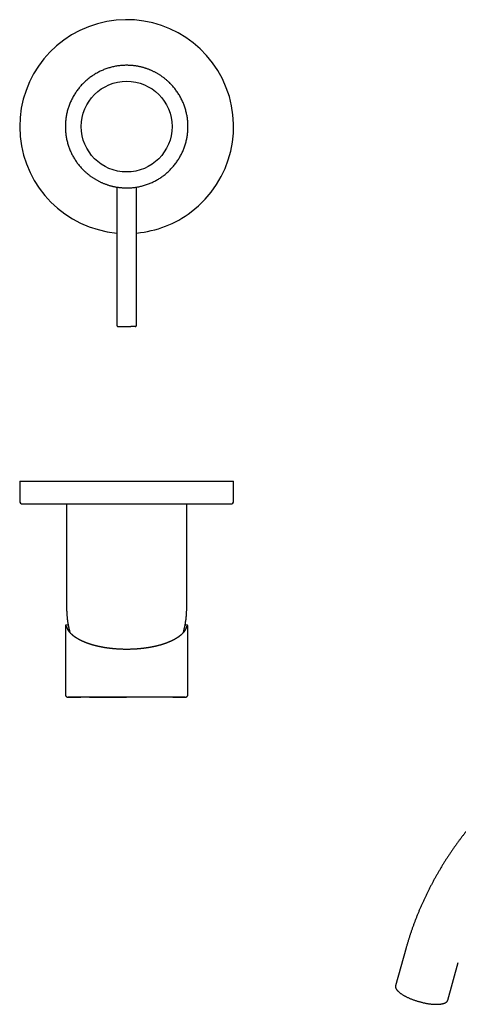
# Model space of a CAD drawing. Header units: millimetres. Extents: x 8 to 853, y 12 to 447.
# Tile 16 of 20: x 445 to 599, y 101 to 447. Entities that reach past the tile are written whole.
import ezdxf

# ---------------------------------------------------------------- set-up
doc = ezdxf.new("R2010")
doc.units = ezdxf.units.MM

msp = doc.modelspace()

# ---------------------------------------------------------------- linework, layer by layer
at = {"color": 7, "linetype": 'Continuous', "lineweight": 30}
for p, q in [((478.99, 388.08), (478.99, 339.69)), ((485.99, 339.69), (485.99, 388.08)), ((444.99, 284.93), (444.99, 277.93)), ((444.99, 284.93), (519.99, 284.93)), ((519.99, 277.93), (519.99, 284.93)), ((445.99, 276.93), (518.99, 276.93)), ((461.44, 276.93), (461.44, 240.43)), ((503.54, 240.43), (503.54, 276.93)), ((460.99, 233.99), (460.99, 233.98)), ((460.99, 233.98), (460.99, 210.13)), ((461.3, 234.43), (461.3, 234.43)), ((461.38, 234.43), (461.3, 234.43)), ((462, 234.43), (461.38, 234.43)), ((461.49, 234.01), (461.49, 234)), ((503.6, 234.43), (502.97, 234.43)), ((503.48, 234), (503.49, 234.01)), ((503.67, 234.43), (503.6, 234.43)), ((503.68, 234.43), (503.67, 234.43)), ((503.99, 210.13), (503.99, 233.98)), ((503.99, 210.13), (503.99, 210.13)), ((580.47, 121.2), (576.77, 107.94)), ((595.07, 102.83), (598.77, 116.09))]:
    msp.add_line(p, q, dxfattribs=at)
at = {"color": 7, "linetype": 'Continuous', "lineweight": 30, "flags": 128}
msp.add_lwpolyline([(576.77, 107.94), (576.75, 107.87), (576.74, 107.79), (576.73, 107.7), (576.73, 107.62), (576.73, 107.53), (576.75, 107.44), (576.76, 107.35), (576.79, 107.26), (576.82, 107.17), (576.85, 107.08), (576.9, 106.98), (576.95, 106.89), (577, 106.79), (577.06, 106.69), (577.13, 106.6), (577.2, 106.5), (577.28, 106.4), (577.37, 106.3), (577.46, 106.19), (577.55, 106.09), (577.66, 105.99), (577.77, 105.89), (577.88, 105.78), (578, 105.68), (578.12, 105.58), (578.25, 105.47), (578.39, 105.37), (578.53, 105.26), (578.67, 105.16), (578.82, 105.06), (578.98, 104.95), (579.14, 104.85), (579.3, 104.75), (579.47, 104.65), (579.65, 104.54), (579.83, 104.44), (580.01, 104.34), (580.19, 104.24), (580.38, 104.14), (580.58, 104.05), (580.78, 103.95), (580.98, 103.85), (581.18, 103.76), (581.39, 103.66), (581.6, 103.57), (581.81, 103.48), (582.03, 103.39), (582.25, 103.3), (582.47, 103.21), (582.7, 103.12), (582.92, 103.04), (583.15, 102.96), (583.38, 102.88), (583.61, 102.8), (583.85, 102.72), (584.08, 102.64), (584.32, 102.57), (584.56, 102.5), (584.79, 102.43), (585.03, 102.36), (585.27, 102.29), (585.51, 102.23), (585.75, 102.17), (585.99, 102.11), (586.23, 102.05), (586.48, 101.99), (586.71, 101.94), (586.95, 101.89), (587.19, 101.84), (587.43, 101.8), (587.67, 101.75), (587.9, 101.71), (588.14, 101.67), (588.37, 101.64), (588.6, 101.61), (588.83, 101.58), (589.06, 101.55), (589.28, 101.52), (589.51, 101.5), (589.73, 101.48), (589.94, 101.46), (590.16, 101.45), (590.37, 101.44), (590.58, 101.43), (590.78, 101.42), (590.99, 101.42), (591.19, 101.42), (591.38, 101.42), (591.57, 101.42), (591.76, 101.43), (591.94, 101.44), (592.12, 101.45), (592.3, 101.47), (592.47, 101.49), (592.64, 101.51), (592.8, 101.53), (592.96, 101.56), (593.11, 101.58), (593.26, 101.62), (593.4, 101.65), (593.54, 101.69), (593.67, 101.72), (593.79, 101.77), (593.92, 101.81), (594.03, 101.86), (594.14, 101.91), (594.25, 101.96), (594.34, 102.01), (594.44, 102.07), (594.53, 102.12), (594.61, 102.18), (594.68, 102.25), (594.75, 102.31), (594.82, 102.38), (594.87, 102.45), (594.92, 102.52), (594.97, 102.59), (595.01, 102.66), (595.04, 102.74), (595.07, 102.82), (595.07, 102.83)], dxfattribs=at)
at = {"color": 7, "linetype": 'Continuous', "lineweight": 30}
msp.add_circle((482.49, 409.29), 15.92, dxfattribs=at)
for centre, radius, start, end in [((482.49, 409.29), 37.5, 307.0508, 264.6446), ((482.49, 409.29), 37.5, 275.3554, 307.0508), ((445.99, 277.93), 1, 180, 270), ((518.99, 277.93), 1, 270, 0)]:
    msp.add_arc(centre, radius, start, end, dxfattribs=at)
for points, knots in [([(482.49, 430.79), (482.25, 430.79), (481.77, 430.78), (481.06, 430.75), (480.35, 430.69), (479.64, 430.6), (478.94, 430.5), (478.25, 430.37), (477.56, 430.22), (476.88, 430.05), (476.21, 429.86), (475.53, 429.64), (474.86, 429.4), (474.2, 429.13), (473.54, 428.84), (472.9, 428.54), (472.28, 428.21), (471.67, 427.87), (471.07, 427.51), (470.47, 427.12), (469.89, 426.72), (469.32, 426.29), (468.76, 425.85), (468.22, 425.38), (467.7, 424.9), (467.2, 424.41), (466.71, 423.9), (466.24, 423.38), (465.79, 422.84), (465.35, 422.28), (464.93, 421.71), (464.53, 421.12), (464.15, 420.51), (463.79, 419.9), (463.45, 419.28), (463.13, 418.66), (462.84, 418.02), (462.56, 417.37), (462.31, 416.71), (462.07, 416.04), (461.86, 415.36), (461.67, 414.67), (461.5, 413.98), (461.36, 413.29), (461.24, 412.6), (461.14, 411.9), (461.07, 411.2), (461.02, 410.5), (460.99, 409.78), (460.99, 409.07), (461, 408.36), (461.05, 407.65), (461.11, 406.95), (461.2, 406.25), (461.31, 405.56), (461.44, 404.87), (461.6, 404.17), (461.78, 403.48), (461.99, 402.8), (462.21, 402.12), (462.46, 401.46), (462.73, 400.81), (463.02, 400.17), (463.32, 399.54), (463.65, 398.91), (464.01, 398.3), (464.38, 397.69), (464.77, 397.1), (465.19, 396.52), (465.62, 395.95), (466.07, 395.41), (466.53, 394.88), (467, 394.37), (467.34, 394.04), (467.5, 393.87)], [0, 0, 0, 0, 0.014, 0.028, 0.042, 0.056, 0.07, 0.08375, 0.0975, 0.11125, 0.125, 0.139, 0.153, 0.167, 0.181, 0.195, 0.20875, 0.2225, 0.23625, 0.25, 0.264, 0.278, 0.292, 0.306, 0.32, 0.33375, 0.3475, 0.36125, 0.375, 0.389, 0.403, 0.417, 0.431, 0.445, 0.45875, 0.4725, 0.48625, 0.5, 0.514, 0.528, 0.542, 0.556, 0.57, 0.58375, 0.5975, 0.61125, 0.625, 0.639, 0.653, 0.667, 0.681, 0.695, 0.70875, 0.7225, 0.73625, 0.75, 0.764, 0.778, 0.792, 0.806, 0.82, 0.83375, 0.8475, 0.86125, 0.875, 0.889, 0.903, 0.917, 0.931, 0.945, 0.95875, 0.9725, 0.98625, 1, 1, 1, 1]), ([(497.47, 424.71), (497.36, 424.81), (497.14, 425.03), (496.8, 425.34), (496.45, 425.65), (496.09, 425.94), (495.73, 426.23), (495.36, 426.51), (495, 426.78), (494.62, 427.04), (494.24, 427.3), (493.85, 427.54), (493.45, 427.78), (493.05, 428.02), (492.65, 428.24), (492.24, 428.45), (491.83, 428.66), (491.41, 428.85), (491, 429.04), (490.57, 429.21), (490.14, 429.38), (489.71, 429.54), (489.27, 429.69), (488.83, 429.84), (488.38, 429.97), (487.94, 430.09), (487.5, 430.2), (487.05, 430.3), (486.61, 430.39), (486.15, 430.48), (485.69, 430.55), (485.23, 430.62), (484.77, 430.67), (484.31, 430.71), (483.86, 430.75), (483.4, 430.77), (482.94, 430.79), (482.64, 430.79), (482.49, 430.79)], [0, 0, 0, 0, 0.028, 0.056, 0.084, 0.112, 0.14, 0.1675, 0.195, 0.2225, 0.25, 0.278, 0.306, 0.334, 0.362, 0.39, 0.4175, 0.445, 0.4725, 0.5, 0.528, 0.556, 0.584, 0.612, 0.64, 0.6675, 0.695, 0.7225, 0.75, 0.778, 0.806, 0.834, 0.862, 0.89, 0.9175, 0.945, 0.9725, 1, 1, 1, 1]), ([(482.49, 387.79), (482.73, 387.79), (483.2, 387.8), (483.91, 387.83), (484.63, 387.89), (485.33, 387.98), (486.04, 388.08), (486.73, 388.21), (487.41, 388.36), (488.09, 388.53), (488.77, 388.72), (489.45, 388.94), (490.12, 389.18), (490.78, 389.45), (491.43, 389.73), (492.07, 390.04), (492.7, 390.37), (493.31, 390.71), (493.91, 391.07), (494.5, 391.45), (495.08, 391.86), (495.66, 392.29), (496.21, 392.73), (496.75, 393.2), (497.28, 393.68), (497.78, 394.17), (498.26, 394.68), (498.73, 395.2), (499.19, 395.74), (499.62, 396.3), (500.05, 396.87), (500.45, 397.46), (500.83, 398.07), (501.19, 398.68), (501.53, 399.3), (501.84, 399.92), (502.14, 400.56), (502.41, 401.21), (502.67, 401.87), (502.91, 402.54), (503.12, 403.22), (503.31, 403.91), (503.47, 404.6), (503.62, 405.29), (503.74, 405.98), (503.83, 406.67), (503.91, 407.38), (503.96, 408.08), (503.99, 408.8), (503.99, 409.51), (503.97, 410.22), (503.93, 410.93), (503.86, 411.63), (503.78, 412.33), (503.67, 413.02), (503.53, 413.71), (503.38, 414.4), (503.19, 415.1), (502.99, 415.78), (502.76, 416.46), (502.52, 417.12), (502.25, 417.77), (501.96, 418.41), (501.65, 419.04), (501.32, 419.66), (500.97, 420.28), (500.6, 420.89), (500.2, 421.48), (499.79, 422.06), (499.36, 422.63), (498.91, 423.17), (498.45, 423.7), (497.97, 424.21), (497.64, 424.54), (497.47, 424.71)], [0, 0, 0, 0, 0.014, 0.028, 0.042, 0.056, 0.07, 0.08375, 0.0975, 0.11125, 0.125, 0.139, 0.153, 0.167, 0.181, 0.195, 0.20875, 0.2225, 0.23625, 0.25, 0.264, 0.278, 0.292, 0.306, 0.32, 0.33375, 0.3475, 0.36125, 0.375, 0.389, 0.403, 0.417, 0.431, 0.445, 0.45875, 0.4725, 0.48625, 0.5, 0.514, 0.528, 0.542, 0.556, 0.57, 0.58375, 0.5975, 0.61125, 0.625, 0.639, 0.653, 0.667, 0.681, 0.695, 0.70875, 0.7225, 0.73625, 0.75, 0.764, 0.778, 0.792, 0.806, 0.82, 0.83375, 0.8475, 0.86125, 0.875, 0.889, 0.903, 0.917, 0.931, 0.945, 0.95875, 0.9725, 0.98625, 1, 1, 1, 1]), ([(467.5, 393.87), (467.61, 393.77), (467.84, 393.55), (468.18, 393.24), (468.53, 392.93), (468.89, 392.64), (469.25, 392.35), (469.61, 392.07), (469.98, 391.8), (470.35, 391.54), (470.74, 391.28), (471.12, 391.04), (471.52, 390.8), (471.92, 390.56), (472.33, 390.34), (472.74, 390.13), (473.15, 389.92), (473.56, 389.73), (473.98, 389.54), (474.4, 389.37), (474.83, 389.2), (475.27, 389.04), (475.71, 388.89), (476.15, 388.74), (476.59, 388.61), (477.03, 388.49), (477.48, 388.38), (477.92, 388.28), (478.37, 388.19), (478.82, 388.1), (479.28, 388.03), (479.74, 387.96), (480.2, 387.91), (480.66, 387.87), (481.12, 387.83), (481.58, 387.81), (482.03, 387.79), (482.34, 387.79), (482.49, 387.79)], [0, 0, 0, 0, 0.028, 0.056, 0.084, 0.112, 0.14, 0.1675, 0.195, 0.2225, 0.25, 0.278, 0.306, 0.334, 0.362, 0.39, 0.4175, 0.445, 0.4725, 0.5, 0.528, 0.556, 0.584, 0.612, 0.64, 0.6675, 0.695, 0.7225, 0.75, 0.778, 0.806, 0.834, 0.862, 0.89, 0.9175, 0.945, 0.9725, 1, 1, 1, 1]), ([(478.99, 339.69), (478.99, 339.67), (478.99, 339.62), (479.01, 339.54), (479.03, 339.48), (479.07, 339.41), (479.12, 339.35), (479.17, 339.3), (479.23, 339.26), (479.29, 339.23), (479.35, 339.21), (479.42, 339.19), (479.47, 339.19), (479.49, 339.19)], [0, 0, 0, 0, 0.093376, 0.186744, 0.280123, 0.373505, 0.466869, 0.560198, 0.648169, 0.736121, 0.824075, 0.912042, 1, 1, 1, 1]), ([(479.49, 339.19), (479.49, 339.19), (479.49, 339.19), (479.49, 339.19), (479.49, 339.19), (479.5, 339.19), (479.51, 339.19), (479.54, 339.19), (479.58, 339.19), (479.63, 339.19), (479.69, 339.19), (479.77, 339.19), (479.85, 339.19), (479.93, 339.19), (480.02, 339.19), (480.11, 339.19), (480.2, 339.19), (480.27, 339.19), (480.33, 339.19), (480.38, 339.19), (480.44, 339.19), (480.51, 339.19), (480.59, 339.19), (480.69, 339.19), (480.81, 339.19), (480.94, 339.19), (481.08, 339.19), (481.21, 339.19), (481.35, 339.19), (481.5, 339.19), (481.64, 339.19), (481.79, 339.19), (481.94, 339.19), (482.09, 339.19), (482.22, 339.19), (482.33, 339.19), (482.42, 339.19), (482.51, 339.19), (482.59, 339.19), (482.68, 339.19), (482.77, 339.19), (482.89, 339.19), (483.04, 339.19), (483.23, 339.19), (483.41, 339.19), (483.59, 339.19), (483.76, 339.19), (483.87, 339.19), (483.93, 339.19)], [0, 0, 0, 0, 0.002783, 0.016855, 0.030977, 0.045161, 0.05942, 0.089935, 0.120218, 0.150389, 0.18057, 0.210881, 0.241444, 0.267097, 0.292572, 0.317941, 0.343276, 0.356558, 0.36986, 0.383194, 0.396569, 0.409996, 0.423483, 0.448347, 0.473022, 0.497572, 0.522062, 0.546556, 0.571122, 0.595824, 0.620726, 0.64559, 0.670265, 0.694814, 0.719304, 0.733297, 0.747304, 0.761338, 0.77541, 0.789532, 0.803717, 0.817975, 0.848503, 0.878793, 0.908967, 0.939145, 0.969449, 1, 1, 1, 1]), ([(485.49, 339.19), (485.49, 339.19), (485.49, 339.19), (485.49, 339.19), (485.48, 339.19), (485.46, 339.19), (485.44, 339.19), (485.41, 339.19), (485.37, 339.19), (485.32, 339.19), (485.27, 339.19), (485.21, 339.19), (485.14, 339.19), (485.06, 339.19), (484.98, 339.19), (484.89, 339.19), (484.81, 339.19), (484.73, 339.19), (484.65, 339.19), (484.58, 339.19), (484.5, 339.19), (484.42, 339.19), (484.33, 339.19), (484.21, 339.19), (484.07, 339.19), (483.97, 339.19), (483.93, 339.19)], [0, 0, 0, 0, 0.012719, 0.044333, 0.075906, 0.123264, 0.170739, 0.218456, 0.266539, 0.314694, 0.362463, 0.409969, 0.457338, 0.504697, 0.552171, 0.599888, 0.647971, 0.681131, 0.71411, 0.746949, 0.779688, 0.812367, 0.845029, 0.896415, 0.948019, 1, 1, 1, 1]), ([(485.49, 339.19), (485.51, 339.19), (485.56, 339.19), (485.63, 339.21), (485.7, 339.24), (485.77, 339.27), (485.82, 339.32), (485.87, 339.37), (485.91, 339.43), (485.95, 339.49), (485.97, 339.55), (485.99, 339.62), (485.99, 339.67), (485.99, 339.69)], [0, 0, 0, 0, 0.09328, 0.186568, 0.279842, 0.373118, 0.46642, 0.559759, 0.647803, 0.735859, 0.82391, 0.91195, 1, 1, 1, 1]), ([(461.44, 240.43), (461.44, 240.23), (461.44, 239.83), (461.46, 239.22), (461.49, 238.61), (461.53, 238), (461.58, 237.4), (461.64, 236.8), (461.71, 236.21), (461.8, 235.62), (461.89, 235.02), (462, 234.43), (462.12, 233.83), (462.25, 233.23), (462.39, 232.64), (462.52, 232.17), (462.59, 231.89), (462.61, 231.82)], [0, 0, 0, 0, 0.069738, 0.139478, 0.209218, 0.278958, 0.348697, 0.417191, 0.485685, 0.554177, 0.622669, 0.692558, 0.762447, 0.832334, 0.902222, 0.972109, 1, 1, 1, 1]), ([(502.36, 231.82), (502.41, 231.97), (502.5, 232.33), (502.64, 232.88), (502.78, 233.48), (502.91, 234.07), (503.02, 234.67), (503.12, 235.27), (503.22, 235.88), (503.3, 236.48), (503.36, 237.07), (503.42, 237.64), (503.46, 238.2), (503.5, 238.76), (503.52, 239.32), (503.54, 239.88), (503.54, 240.25), (503.54, 240.43)], [0, 0, 0, 0, 0.056389, 0.126283, 0.196177, 0.266072, 0.335967, 0.405863, 0.47576, 0.545658, 0.615556, 0.67963, 0.743704, 0.807779, 0.871853, 0.935927, 1, 1, 1, 1]), ([(461.3, 234.43), (461.29, 234.43), (461.28, 234.43), (461.26, 234.43), (461.24, 234.43), (461.23, 234.43), (461.22, 234.42), (461.21, 234.42), (461.2, 234.42), (461.19, 234.41), (461.19, 234.41), (461.18, 234.41), (461.17, 234.4), (461.17, 234.4), (461.16, 234.4), (461.15, 234.39), (461.14, 234.38), (461.13, 234.38), (461.12, 234.37), (461.11, 234.36), (461.1, 234.35), (461.1, 234.35), (461.09, 234.34), (461.08, 234.33), (461.07, 234.32), (461.06, 234.31), (461.06, 234.29), (461.05, 234.28), (461.04, 234.27), (461.04, 234.26), (461.03, 234.25), (461.03, 234.23), (461.02, 234.22), (461.01, 234.2), (461.01, 234.18), (461.01, 234.16), (461, 234.15), (461, 234.14), (461, 234.13), (461, 234.12), (461, 234.11), (461, 234.11), (460.99, 234.1), (460.99, 234.09), (460.99, 234.08), (460.99, 234.07), (460.99, 234.05), (460.99, 234.03), (460.99, 234.01), (460.99, 233.99), (460.99, 233.98)], [0, 0, 0, 0, 0.032851, 0.061836, 0.086949, 0.108189, 0.125556, 0.139055, 0.149736, 0.159683, 0.168956, 0.177555, 0.18968, 0.20064, 0.213515, 0.228847, 0.246633, 0.266101, 0.286165, 0.302433, 0.314956, 0.327726, 0.343624, 0.362415, 0.384095, 0.407345, 0.429247, 0.449698, 0.468944, 0.496575, 0.522379, 0.547627, 0.575624, 0.606543, 0.641093, 0.680297, 0.703708, 0.725375, 0.743751, 0.758841, 0.768393, 0.776905, 0.788241, 0.802791, 0.8243, 0.85036, 0.880965, 0.91611, 0.955791, 1, 1, 1, 1]), ([(461.67, 233.38), (461.67, 233.4), (461.66, 233.42), (461.64, 233.46), (461.63, 233.49), (461.62, 233.52), (461.61, 233.55), (461.61, 233.57), (461.6, 233.59), (461.6, 233.6), (461.59, 233.61), (461.59, 233.62), (461.58, 233.64), (461.58, 233.66), (461.57, 233.69), (461.56, 233.72), (461.55, 233.75), (461.54, 233.78), (461.53, 233.82), (461.52, 233.85), (461.52, 233.88), (461.51, 233.91), (461.5, 233.94), (461.5, 233.97), (461.49, 233.99), (461.49, 234), (461.49, 234.01)], [0, 0, 0, 0, 0.049278, 0.094347, 0.135211, 0.171869, 0.204322, 0.232571, 0.255356, 0.274405, 0.290557, 0.307513, 0.325714, 0.361307, 0.400865, 0.444386, 0.491869, 0.543312, 0.598713, 0.657391, 0.714462, 0.768959, 0.820883, 0.88499, 0.944693, 1, 1, 1, 1]), ([(482.49, 225.92), (482.36, 225.92), (482.11, 225.92), (481.73, 225.92), (481.37, 225.93), (481.01, 225.94), (480.66, 225.95), (480.33, 225.96), (480.01, 225.98), (479.71, 225.99), (479.41, 226.01), (479.13, 226.03), (478.85, 226.05), (478.58, 226.07), (478.32, 226.09), (478.07, 226.11), (477.82, 226.14), (477.59, 226.16), (477.36, 226.18), (477.15, 226.21), (476.94, 226.23), (476.73, 226.25), (476.53, 226.28), (476.33, 226.3), (476.15, 226.33), (475.97, 226.35), (475.79, 226.37), (475.6, 226.4), (475.37, 226.44), (475.12, 226.47), (474.85, 226.52), (474.57, 226.57), (474.26, 226.62), (473.96, 226.67), (473.72, 226.72), (473.52, 226.76), (473.38, 226.79), (473.23, 226.82), (473.09, 226.85), (472.95, 226.88), (472.79, 226.91), (472.62, 226.95), (472.43, 226.99), (472.23, 227.04), (472.02, 227.08), (471.81, 227.14), (471.59, 227.19), (471.35, 227.25), (471.13, 227.31), (470.92, 227.37), (470.73, 227.42), (470.53, 227.48), (470.34, 227.54), (470.16, 227.59), (469.98, 227.65), (469.81, 227.7), (469.65, 227.75), (469.5, 227.8), (469.35, 227.85), (469.23, 227.89), (469.15, 227.92), (469.1, 227.93), (469.06, 227.95), (469.02, 227.96), (468.99, 227.97), (468.97, 227.98), (468.95, 227.98), (468.94, 227.99), (468.92, 228), (468.89, 228.01), (468.86, 228.02), (468.82, 228.03), (468.77, 228.05), (468.71, 228.07), (468.65, 228.09), (468.58, 228.12), (468.5, 228.15), (468.42, 228.18), (468.33, 228.21), (468.24, 228.25), (468.14, 228.29), (468.03, 228.33), (467.92, 228.37), (467.79, 228.43), (467.66, 228.48), (467.53, 228.53), (467.39, 228.59), (467.24, 228.66), (467.07, 228.73), (466.91, 228.8), (466.77, 228.87), (466.62, 228.94), (466.47, 229.02), (466.33, 229.09), (466.19, 229.15), (466.07, 229.22), (465.94, 229.28), (465.83, 229.35), (465.7, 229.41), (465.58, 229.49), (465.44, 229.56), (465.3, 229.65), (465.15, 229.73), (465.04, 229.81), (464.95, 229.86), (464.89, 229.9), (464.84, 229.93), (464.79, 229.96), (464.74, 229.99), (464.7, 230.02), (464.66, 230.05), (464.62, 230.07), (464.59, 230.09), (464.57, 230.11), (464.54, 230.12), (464.52, 230.14), (464.5, 230.15), (464.48, 230.17), (464.45, 230.19), (464.42, 230.21), (464.36, 230.25), (464.3, 230.3), (464.23, 230.35), (464.16, 230.4), (464.09, 230.45), (464.01, 230.51), (463.93, 230.57), (463.85, 230.64), (463.76, 230.7), (463.68, 230.77), (463.59, 230.85), (463.5, 230.92), (463.41, 231), (463.33, 231.08), (463.24, 231.16), (463.15, 231.24), (463.08, 231.31), (463.03, 231.36), (463, 231.39), (462.97, 231.42), (462.95, 231.44), (462.93, 231.47), (462.91, 231.49), (462.89, 231.51), (462.88, 231.52), (462.86, 231.54), (462.85, 231.55), (462.83, 231.57), (462.81, 231.6), (462.78, 231.63), (462.75, 231.66), (462.71, 231.71), (462.65, 231.77), (462.59, 231.84), (462.53, 231.92), (462.46, 232), (462.41, 232.07), (462.37, 232.13), (462.34, 232.17), (462.31, 232.21), (462.28, 232.26), (462.24, 232.3), (462.21, 232.35), (462.18, 232.39), (462.15, 232.44), (462.13, 232.47), (462.11, 232.51), (462.09, 232.53), (462.08, 232.56), (462.07, 232.57), (462.06, 232.58), (462.06, 232.59), (462.05, 232.6), (462.05, 232.61), (462.04, 232.62), (462.03, 232.63), (462.02, 232.65), (462.01, 232.67), (461.99, 232.7), (461.98, 232.73), (461.96, 232.77), (461.93, 232.81), (461.91, 232.85), (461.88, 232.9), (461.86, 232.96), (461.83, 233.01), (461.8, 233.08), (461.77, 233.14), (461.74, 233.22), (461.71, 233.29), (461.69, 233.35), (461.67, 233.38), (461.67, 233.39)], [0, 0, 0, 0, 0.012836, 0.025377, 0.037625, 0.049579, 0.061239, 0.072604, 0.08305, 0.093234, 0.103157, 0.112817, 0.122216, 0.131352, 0.140227, 0.14884, 0.157191, 0.16528, 0.172969, 0.180406, 0.18759, 0.194521, 0.201722, 0.208629, 0.215241, 0.221558, 0.227581, 0.233399, 0.242408, 0.251257, 0.259946, 0.271331, 0.282429, 0.293239, 0.303761, 0.309244, 0.314645, 0.319965, 0.325203, 0.33044, 0.33593, 0.342749, 0.349945, 0.35752, 0.365471, 0.373801, 0.382507, 0.391591, 0.401052, 0.40875, 0.416682, 0.424719, 0.432482, 0.44008, 0.447368, 0.454347, 0.461016, 0.467375, 0.474013, 0.480276, 0.48259, 0.484644, 0.486424, 0.48793, 0.489182, 0.490151, 0.49084, 0.491483, 0.492222, 0.493404, 0.494867, 0.496609, 0.498787, 0.501287, 0.504108, 0.507251, 0.510715, 0.514352, 0.518286, 0.522518, 0.527047, 0.531874, 0.536999, 0.543285, 0.549466, 0.555519, 0.561444, 0.569685, 0.577665, 0.585384, 0.592842, 0.600038, 0.60776, 0.615158, 0.62223, 0.628976, 0.6354, 0.64182, 0.648457, 0.65531, 0.663244, 0.671449, 0.679925, 0.688674, 0.692185, 0.695715, 0.699057, 0.702164, 0.705034, 0.707669, 0.710068, 0.712231, 0.714158, 0.715849, 0.717305, 0.718574, 0.719929, 0.721414, 0.723028, 0.724771, 0.728747, 0.733097, 0.73782, 0.742497, 0.747489, 0.752798, 0.758423, 0.764363, 0.770613, 0.77678, 0.783213, 0.789913, 0.79688, 0.804112, 0.811103, 0.818326, 0.82578, 0.828719, 0.831434, 0.833907, 0.836137, 0.838123, 0.839867, 0.841367, 0.842679, 0.844057, 0.845533, 0.847106, 0.848778, 0.851602, 0.854636, 0.857733, 0.863976, 0.870396, 0.876994, 0.883796, 0.890855, 0.894418, 0.898042, 0.90173, 0.90548, 0.909293, 0.913168, 0.917106, 0.920934, 0.92401, 0.926694, 0.928985, 0.930884, 0.93239, 0.933132, 0.933721, 0.934181, 0.934824, 0.935744, 0.936943, 0.938419, 0.940173, 0.942517, 0.945225, 0.948294, 0.951726, 0.955521, 0.959678, 0.964198, 0.96908, 0.974324, 0.979931, 0.9859, 0.992231, 0.998924, 1, 1, 1, 1]), ([(503.3, 233.39), (503.3, 233.38), (503.29, 233.35), (503.27, 233.29), (503.24, 233.21), (503.21, 233.14), (503.18, 233.08), (503.15, 233.01), (503.12, 232.96), (503.1, 232.91), (503.07, 232.86), (503.05, 232.82), (503.03, 232.78), (503.01, 232.75), (503, 232.72), (502.98, 232.7), (502.97, 232.68), (502.96, 232.66), (502.95, 232.65), (502.95, 232.64), (502.94, 232.63), (502.94, 232.62), (502.93, 232.61), (502.92, 232.6), (502.91, 232.58), (502.9, 232.56), (502.89, 232.54), (502.88, 232.52), (502.86, 232.5), (502.84, 232.46), (502.81, 232.41), (502.77, 232.36), (502.75, 232.32), (502.72, 232.29), (502.7, 232.25), (502.67, 232.22), (502.65, 232.18), (502.61, 232.13), (502.58, 232.09), (502.54, 232.04), (502.5, 231.99), (502.47, 231.94), (502.43, 231.9), (502.39, 231.85), (502.35, 231.8), (502.31, 231.75), (502.27, 231.71), (502.24, 231.68), (502.22, 231.65), (502.19, 231.62), (502.17, 231.6), (502.16, 231.58), (502.14, 231.57), (502.13, 231.56), (502.13, 231.55), (502.12, 231.54), (502.1, 231.53), (502.09, 231.51), (502.07, 231.49), (502.04, 231.46), (502.02, 231.43), (501.99, 231.41), (501.96, 231.38), (501.93, 231.35), (501.89, 231.3), (501.83, 231.25), (501.78, 231.2), (501.72, 231.15), (501.66, 231.09), (501.59, 231.02), (501.5, 230.94), (501.41, 230.86), (501.31, 230.78), (501.2, 230.7), (501.09, 230.61), (501, 230.53), (500.92, 230.48), (500.87, 230.44), (500.82, 230.4), (500.78, 230.37), (500.73, 230.33), (500.68, 230.3), (500.64, 230.27), (500.6, 230.24), (500.56, 230.21), (500.53, 230.19), (500.51, 230.18), (500.49, 230.16), (500.47, 230.15), (500.46, 230.14), (500.45, 230.13), (500.43, 230.12), (500.41, 230.11), (500.38, 230.09), (500.36, 230.07), (500.32, 230.05), (500.28, 230.02), (500.22, 229.98), (500.16, 229.94), (500.09, 229.9), (500.02, 229.85), (499.93, 229.8), (499.85, 229.75), (499.75, 229.69), (499.61, 229.61), (499.42, 229.5), (499.18, 229.37), (498.94, 229.24), (498.71, 229.11), (498.46, 228.99), (498.2, 228.87), (497.97, 228.76), (497.77, 228.67), (497.59, 228.6), (497.42, 228.52), (497.26, 228.45), (497.09, 228.39), (496.93, 228.32), (496.77, 228.26), (496.62, 228.2), (496.49, 228.15), (496.39, 228.12), (496.32, 228.09), (496.26, 228.07), (496.2, 228.05), (496.15, 228.03), (496.12, 228.02), (496.08, 228.01), (496.06, 228), (496.04, 227.99), (496.02, 227.98), (496, 227.98), (495.97, 227.97), (495.93, 227.95), (495.89, 227.94), (495.84, 227.92), (495.78, 227.9), (495.7, 227.87), (495.61, 227.84), (495.51, 227.81), (495.41, 227.78), (495.27, 227.73), (495.1, 227.68), (494.9, 227.62), (494.69, 227.55), (494.46, 227.48), (494.21, 227.41), (493.96, 227.34), (493.69, 227.27), (493.42, 227.2), (493.17, 227.14), (492.95, 227.08), (492.75, 227.04), (492.55, 226.99), (492.34, 226.94), (492.14, 226.9), (491.95, 226.86), (491.76, 226.82), (491.56, 226.78), (491.37, 226.74), (491.18, 226.7), (491, 226.67), (490.84, 226.64), (490.68, 226.61), (490.54, 226.59), (490.41, 226.57), (490.29, 226.55), (490.2, 226.53), (490.13, 226.52), (490.06, 226.51), (489.98, 226.5), (489.9, 226.48), (489.82, 226.47), (489.72, 226.45), (489.62, 226.44), (489.5, 226.42), (489.38, 226.4), (489.25, 226.38), (489.11, 226.36), (488.96, 226.34), (488.8, 226.32), (488.62, 226.3), (488.44, 226.28), (488.25, 226.25), (488.05, 226.23), (487.84, 226.21), (487.61, 226.18), (487.36, 226.16), (487.11, 226.13), (486.84, 226.11), (486.57, 226.08), (486.29, 226.06), (486.02, 226.04), (485.76, 226.02), (485.49, 226.01), (485.21, 225.99), (484.92, 225.97), (484.62, 225.96), (484.3, 225.95), (483.97, 225.94), (483.61, 225.93), (483.25, 225.92), (482.87, 225.92), (482.62, 225.92), (482.49, 225.92)], [0, 0, 0, 0, 0.00118, 0.007946, 0.014318, 0.020295, 0.025878, 0.031066, 0.035597, 0.039777, 0.043606, 0.047084, 0.050212, 0.052988, 0.055414, 0.057489, 0.059213, 0.060585, 0.061592, 0.06226, 0.062718, 0.063352, 0.064317, 0.065541, 0.067026, 0.068756, 0.070539, 0.072309, 0.074067, 0.075812, 0.081217, 0.086501, 0.089144, 0.091765, 0.094584, 0.097693, 0.101092, 0.104712, 0.108611, 0.112791, 0.11725, 0.121018, 0.124966, 0.129093, 0.133398, 0.13781, 0.140996, 0.143866, 0.146422, 0.148662, 0.150588, 0.152061, 0.153276, 0.154231, 0.154933, 0.155662, 0.156879, 0.158392, 0.160203, 0.162455, 0.164801, 0.167169, 0.169559, 0.171972, 0.176336, 0.180771, 0.185278, 0.189864, 0.194633, 0.201027, 0.20777, 0.214861, 0.2223, 0.230088, 0.238225, 0.24671, 0.250186, 0.25368, 0.256994, 0.2601, 0.262996, 0.266474, 0.269593, 0.272354, 0.274517, 0.276395, 0.277986, 0.279293, 0.280314, 0.281049, 0.281795, 0.28283, 0.284153, 0.285764, 0.287572, 0.289468, 0.292624, 0.295996, 0.299584, 0.303924, 0.308542, 0.313438, 0.318614, 0.324069, 0.329718, 0.34316, 0.356767, 0.369281, 0.381931, 0.394717, 0.40764, 0.420699, 0.429247, 0.437576, 0.445675, 0.453544, 0.461184, 0.468595, 0.475888, 0.482944, 0.489763, 0.492895, 0.495975, 0.49886, 0.501407, 0.503616, 0.505198, 0.506546, 0.507658, 0.508536, 0.509247, 0.510135, 0.511466, 0.513001, 0.51469, 0.516534, 0.519623, 0.523068, 0.526867, 0.531022, 0.535532, 0.540398, 0.548435, 0.556651, 0.565045, 0.5748, 0.584785, 0.595, 0.605444, 0.616119, 0.627023, 0.634497, 0.642075, 0.649757, 0.657522, 0.665085, 0.672356, 0.679335, 0.686895, 0.69408, 0.700889, 0.707322, 0.71338, 0.718964, 0.724186, 0.729045, 0.733542, 0.736339, 0.738975, 0.74145, 0.743945, 0.746791, 0.749997, 0.753348, 0.757019, 0.761008, 0.765316, 0.769944, 0.774954, 0.780291, 0.785955, 0.791946, 0.798264, 0.80491, 0.811882, 0.819182, 0.82718, 0.835537, 0.844253, 0.853328, 0.862762, 0.872555, 0.881235, 0.890179, 0.899386, 0.908857, 0.918592, 0.92859, 0.938852, 0.950444, 0.962356, 0.974585, 0.987134, 1, 1, 1, 1]), ([(503.49, 234.01), (503.48, 234), (503.48, 233.99), (503.48, 233.96), (503.47, 233.94), (503.47, 233.92), (503.46, 233.89), (503.45, 233.85), (503.44, 233.79), (503.42, 233.74), (503.41, 233.69), (503.4, 233.67), (503.39, 233.65), (503.39, 233.63), (503.38, 233.61), (503.38, 233.59), (503.37, 233.58), (503.37, 233.56), (503.36, 233.54), (503.35, 233.52), (503.34, 233.49), (503.33, 233.46), (503.32, 233.42), (503.31, 233.4), (503.3, 233.38)], [0, 0, 0, 0, 0.062737, 0.121998, 0.177776, 0.230064, 0.27909, 0.327513, 0.442265, 0.557881, 0.595469, 0.630078, 0.661674, 0.690257, 0.715826, 0.738715, 0.755348, 0.776558, 0.802347, 0.832716, 0.867664, 0.907194, 0.951305, 1, 1, 1, 1]), ([(503.99, 233.98), (503.99, 233.99), (503.99, 234), (503.99, 234.02), (503.99, 234.04), (503.99, 234.06), (503.98, 234.07), (503.98, 234.09), (503.98, 234.1), (503.98, 234.11), (503.98, 234.12), (503.98, 234.13), (503.98, 234.14), (503.97, 234.15), (503.97, 234.17), (503.96, 234.19), (503.96, 234.21), (503.95, 234.23), (503.95, 234.24), (503.94, 234.26), (503.93, 234.27), (503.93, 234.28), (503.92, 234.29), (503.91, 234.3), (503.91, 234.32), (503.9, 234.33), (503.89, 234.34), (503.88, 234.34), (503.88, 234.35), (503.87, 234.35), (503.87, 234.36), (503.86, 234.37), (503.85, 234.37), (503.84, 234.38), (503.83, 234.39), (503.82, 234.4), (503.81, 234.4), (503.8, 234.41), (503.79, 234.41), (503.79, 234.41), (503.78, 234.41), (503.77, 234.42), (503.76, 234.42), (503.75, 234.42), (503.73, 234.43), (503.72, 234.43), (503.7, 234.43), (503.69, 234.43), (503.68, 234.43)], [0, 0, 0, 0, 0.034363, 0.067595, 0.099695, 0.130663, 0.159741, 0.185428, 0.203203, 0.218861, 0.233838, 0.251932, 0.27335, 0.298096, 0.343352, 0.383044, 0.417809, 0.449029, 0.476878, 0.505173, 0.52432, 0.544357, 0.565538, 0.588327, 0.612722, 0.635949, 0.651939, 0.665938, 0.677944, 0.688022, 0.699181, 0.713061, 0.732136, 0.754099, 0.773975, 0.790694, 0.804256, 0.817084, 0.8258, 0.835284, 0.845535, 0.856554, 0.86951, 0.886795, 0.908487, 0.934586, 0.965093, 1, 1, 1, 1]), ([(460.99, 210.13), (460.99, 210.11), (460.99, 210.05), (461, 209.97), (461.02, 209.89), (461.04, 209.82), (461.07, 209.74), (461.1, 209.67), (461.14, 209.6), (461.18, 209.55), (461.21, 209.5), (461.25, 209.46), (461.29, 209.42), (461.33, 209.39), (461.37, 209.34), (461.43, 209.3), (461.51, 209.26), (461.58, 209.22), (461.66, 209.19), (461.73, 209.17), (461.8, 209.15), (461.85, 209.14), (461.87, 209.14), (461.88, 209.14), (461.89, 209.14), (461.9, 209.14), (461.91, 209.14), (461.92, 209.14), (461.93, 209.14), (461.95, 209.14), (461.96, 209.13), (461.96, 209.13)], [0, 0, 0, 0, 0.051014, 0.099371, 0.145065, 0.188093, 0.241308, 0.289788, 0.33353, 0.372537, 0.406809, 0.437578, 0.468645, 0.500275, 0.532469, 0.58181, 0.632419, 0.682831, 0.730252, 0.774614, 0.816214, 0.85641, 0.86145, 0.86462, 0.868622, 0.879561, 0.894749, 0.914338, 0.938392, 0.966942, 1, 1, 1, 1]), ([(461.96, 209.13), (461.96, 209.13), (461.96, 209.13), (461.96, 209.13), (461.97, 209.13), (461.98, 209.13), (461.99, 209.13), (461.99, 209.13)], [0, 0, 0, 0, 0.088708, 0.370134, 0.64443, 0.911598, 1, 1, 1, 1]), ([(461.97, 209.13), (461.98, 209.13), (461.98, 209.13), (462, 209.13), (462.01, 209.13), (462.04, 209.13), (462.06, 209.13), (462.09, 209.13), (462.12, 209.13), (462.16, 209.13), (462.19, 209.13), (462.23, 209.13), (462.27, 209.13), (462.31, 209.13), (462.35, 209.13), (462.39, 209.13), (462.44, 209.13), (462.5, 209.13), (462.58, 209.13), (462.69, 209.13), (462.81, 209.13), (462.94, 209.13), (463.07, 209.13), (463.21, 209.13), (463.37, 209.13), (463.54, 209.13), (463.72, 209.13), (463.87, 209.13), (464, 209.13), (464.09, 209.13), (464.18, 209.13), (464.28, 209.13), (464.38, 209.13), (464.48, 209.13), (464.58, 209.13), (464.68, 209.13), (464.79, 209.13), (464.9, 209.13), (465.02, 209.13), (465.15, 209.13), (465.29, 209.13), (465.43, 209.13), (465.58, 209.13), (465.73, 209.13), (465.88, 209.13), (466.04, 209.13), (466.21, 209.13), (466.33, 209.13), (466.39, 209.13), (466.39, 209.13)], [0, 0, 0, 0, 0.025253, 0.049778, 0.073572, 0.096639, 0.118976, 0.140205, 0.160731, 0.180555, 0.199677, 0.218465, 0.236521, 0.253847, 0.270442, 0.286445, 0.30234, 0.31817, 0.350937, 0.383418, 0.415614, 0.447524, 0.479149, 0.510489, 0.544005, 0.577846, 0.612015, 0.64651, 0.662105, 0.677765, 0.693491, 0.709283, 0.725141, 0.741065, 0.757317, 0.772319, 0.788071, 0.804574, 0.821828, 0.839833, 0.858588, 0.878093, 0.898349, 0.917178, 0.936611, 0.956649, 0.977291, 0.998538, 1, 1, 1, 1]), ([(466.39, 209.13), (466.3, 209.13), (466.11, 209.13), (465.83, 209.13), (465.54, 209.13), (465.26, 209.13), (465, 209.13), (464.74, 209.13), (464.5, 209.13), (464.28, 209.13), (464.07, 209.13), (463.87, 209.13), (463.67, 209.13), (463.5, 209.13), (463.34, 209.13), (463.19, 209.13), (463.05, 209.13), (462.92, 209.13), (462.8, 209.13), (462.68, 209.13), (462.58, 209.13), (462.48, 209.13), (462.39, 209.13), (462.3, 209.13), (462.22, 209.13), (462.15, 209.13), (462.09, 209.13), (462.05, 209.13), (462.02, 209.13), (462, 209.13), (461.99, 209.13), (461.99, 209.13), (461.99, 209.13)], [0, 0, 0, 0, 0.031875, 0.068472, 0.105068, 0.141662, 0.178256, 0.214849, 0.251441, 0.285941, 0.320441, 0.354941, 0.38944, 0.42394, 0.455235, 0.48653, 0.517825, 0.54912, 0.580416, 0.611153, 0.641891, 0.67263, 0.703369, 0.739964, 0.77656, 0.813157, 0.849756, 0.886356, 0.922959, 0.959563, 0.99617, 1, 1, 1, 1]), ([(482.49, 209.13), (482.35, 209.13), (482.06, 209.13), (481.64, 209.13), (481.21, 209.13), (480.79, 209.13), (480.37, 209.13), (479.95, 209.13), (479.53, 209.13), (479.12, 209.13), (478.68, 209.13), (478.22, 209.13), (477.73, 209.13), (477.25, 209.13), (476.76, 209.13), (476.29, 209.13), (475.81, 209.13), (475.34, 209.13), (474.88, 209.13), (474.41, 209.13), (473.96, 209.13), (473.51, 209.13), (473.07, 209.13), (472.64, 209.13), (472.23, 209.13), (471.83, 209.13), (471.43, 209.13), (471.05, 209.13), (470.68, 209.13), (470.34, 209.13), (470, 209.13), (469.66, 209.13), (469.33, 209.13), (469.01, 209.13), (468.7, 209.13), (468.39, 209.13), (468.07, 209.13), (467.74, 209.13), (467.4, 209.13), (467.06, 209.13), (466.74, 209.13), (466.52, 209.13), (466.41, 209.13), (466.4, 209.13)], [0, 0, 0, 0, 0.022973, 0.045962, 0.068965, 0.091981, 0.115008, 0.137634, 0.160268, 0.182909, 0.205557, 0.232526, 0.259501, 0.28648, 0.313464, 0.34045, 0.367438, 0.394428, 0.421418, 0.448407, 0.475396, 0.502384, 0.529371, 0.554813, 0.580255, 0.605694, 0.631132, 0.656567, 0.679638, 0.702708, 0.725775, 0.748841, 0.771906, 0.794557, 0.817206, 0.839855, 0.862501, 0.88946, 0.916417, 0.943372, 0.970326, 0.997278, 1, 1, 1, 1]), ([(469.42, 209.13), (469.43, 209.13), (469.53, 209.13), (469.72, 209.13), (469.98, 209.13), (470.25, 209.13), (470.5, 209.13), (470.75, 209.13), (470.99, 209.13), (471.23, 209.13), (471.47, 209.13), (471.7, 209.13), (471.92, 209.13), (472.14, 209.13), (472.35, 209.13), (472.56, 209.13), (472.75, 209.13), (472.96, 209.13), (473.16, 209.13), (473.38, 209.13), (473.59, 209.13), (473.82, 209.13), (474.04, 209.13), (474.29, 209.13), (474.56, 209.14), (474.85, 209.14), (475.15, 209.14), (475.42, 209.14), (475.65, 209.14), (475.86, 209.14), (476.06, 209.14), (476.26, 209.14), (476.44, 209.14), (476.62, 209.14), (476.79, 209.14), (476.95, 209.14), (477.11, 209.14), (477.25, 209.14), (477.39, 209.14), (477.52, 209.14), (477.62, 209.14), (477.71, 209.14), (477.78, 209.14), (477.84, 209.14), (477.91, 209.14), (477.98, 209.14), (478.08, 209.14), (478.18, 209.14), (478.3, 209.14), (478.43, 209.14), (478.57, 209.14), (478.72, 209.14), (478.87, 209.14), (479.04, 209.14), (479.21, 209.14), (479.39, 209.14), (479.59, 209.14), (479.8, 209.14), (480.03, 209.14), (480.27, 209.14), (480.52, 209.14), (480.78, 209.14), (481.05, 209.14), (481.32, 209.14), (481.6, 209.14), (481.89, 209.14), (482.18, 209.14), (482.39, 209.14), (482.49, 209.14)], [0, 0, 0, 0, 0.002861, 0.027404, 0.051281, 0.074491, 0.097033, 0.118523, 0.139368, 0.159568, 0.179123, 0.198412, 0.217027, 0.23497, 0.252239, 0.268835, 0.284757, 0.300005, 0.316944, 0.333656, 0.350703, 0.368083, 0.385798, 0.403847, 0.425551, 0.447721, 0.470358, 0.493463, 0.508684, 0.524102, 0.539363, 0.553976, 0.567939, 0.581017, 0.593467, 0.605288, 0.61648, 0.627042, 0.636974, 0.646277, 0.65495, 0.660079, 0.664959, 0.669591, 0.674205, 0.679341, 0.686252, 0.693953, 0.702444, 0.711723, 0.721792, 0.732649, 0.743609, 0.755271, 0.767633, 0.780697, 0.794461, 0.809826, 0.825978, 0.842918, 0.860645, 0.879159, 0.898459, 0.917375, 0.936988, 0.957297, 0.978302, 1, 1, 1, 1]), ([(496.78, 209.13), (496.67, 209.13), (496.44, 209.13), (496.1, 209.13), (495.75, 209.13), (495.39, 209.13), (495.03, 209.13), (494.67, 209.13), (494.31, 209.13), (493.95, 209.13), (493.58, 209.13), (493.22, 209.13), (492.84, 209.13), (492.46, 209.13), (492.08, 209.13), (491.69, 209.13), (491.3, 209.13), (490.91, 209.13), (490.51, 209.13), (490.11, 209.13), (489.71, 209.13), (489.31, 209.13), (488.9, 209.13), (488.48, 209.13), (488.06, 209.13), (487.64, 209.13), (487.22, 209.13), (486.8, 209.13), (486.38, 209.13), (485.96, 209.13), (485.53, 209.13), (485.1, 209.13), (484.67, 209.13), (484.24, 209.13), (483.8, 209.13), (483.36, 209.13), (482.93, 209.13), (482.63, 209.13), (482.49, 209.13)], [0, 0, 0, 0, 0.029274, 0.058548, 0.087821, 0.117093, 0.146365, 0.175637, 0.203235, 0.230833, 0.258431, 0.286029, 0.313627, 0.341224, 0.368821, 0.396418, 0.424014, 0.45161, 0.478713, 0.505816, 0.532919, 0.560022, 0.587617, 0.615212, 0.642808, 0.670403, 0.697998, 0.725101, 0.752204, 0.779307, 0.80641, 0.834066, 0.861723, 0.889379, 0.917035, 0.944691, 0.972346, 1, 1, 1, 1]), ([(498.67, 209.13), (498.67, 209.13), (498.57, 209.13), (498.37, 209.13), (498.06, 209.13), (497.75, 209.13), (497.44, 209.13), (497.11, 209.13), (496.89, 209.13), (496.78, 209.13)], [0, 0, 0, 0, 0.000889, 0.175971, 0.340972, 0.505889, 0.670708, 0.835416, 1, 1, 1, 1]), ([(498.68, 209.13), (498.71, 209.13), (498.81, 209.13), (498.95, 209.13), (499.12, 209.13), (499.28, 209.13), (499.44, 209.13), (499.59, 209.13), (499.74, 209.13), (499.87, 209.13), (500, 209.13), (500.12, 209.13), (500.23, 209.13), (500.34, 209.13), (500.43, 209.13), (500.52, 209.13), (500.59, 209.13), (500.65, 209.13), (500.71, 209.13), (500.76, 209.13), (500.85, 209.13), (500.98, 209.13), (501.14, 209.13), (501.28, 209.13), (501.42, 209.13), (501.55, 209.13), (501.65, 209.13), (501.72, 209.13), (501.78, 209.13), (501.83, 209.13), (501.88, 209.13), (501.93, 209.13), (501.98, 209.13), (502.03, 209.13), (502.08, 209.13), (502.14, 209.13), (502.19, 209.13), (502.24, 209.13), (502.3, 209.13), (502.35, 209.13), (502.4, 209.13), (502.46, 209.13), (502.51, 209.13), (502.56, 209.13), (502.61, 209.13), (502.66, 209.13), (502.7, 209.13), (502.75, 209.13), (502.79, 209.13), (502.82, 209.13), (502.86, 209.13), (502.89, 209.13), (502.92, 209.13), (502.95, 209.13), (502.97, 209.13), (502.99, 209.13), (503.01, 209.13), (503.01, 209.13), (503.02, 209.13), (503.02, 209.13), (503.02, 209.13)], [0, 0, 0, 0, 0.0123689, 0.033514, 0.0539892, 0.0737935, 0.0948025, 0.1149979, 0.134379, 0.1529452, 0.170696, 0.1876307, 0.2037492, 0.2190509, 0.2335356, 0.2472031, 0.2573684, 0.267029, 0.2761848, 0.2848357, 0.2931953, 0.3210079, 0.3481116, 0.374506, 0.4001908, 0.4251659, 0.4494311, 0.4608015, 0.4720091, 0.4830538, 0.4939357, 0.5048473, 0.5163597, 0.5287427, 0.5419964, 0.5561207, 0.5694675, 0.5835082, 0.5982431, 0.6136719, 0.6297947, 0.6466116, 0.6641224, 0.6823272, 0.6992281, 0.7166862, 0.7347014, 0.7532738, 0.7724032, 0.7917334, 0.811601, 0.832006, 0.8529486, 0.8748726, 0.8973563, 0.9203997, 0.944003, 0.9681661, 0.9928891, 1, 1, 1, 1]), ([(502.99, 209.13), (502.99, 209.13), (502.99, 209.13), (502.97, 209.13), (502.94, 209.13), (502.9, 209.13), (502.85, 209.13), (502.8, 209.13), (502.73, 209.13), (502.64, 209.13), (502.56, 209.13), (502.46, 209.13), (502.36, 209.13), (502.25, 209.13), (502.13, 209.13), (502.01, 209.13), (501.87, 209.13), (501.73, 209.13), (501.58, 209.13), (501.42, 209.13), (501.23, 209.13), (501.02, 209.13), (500.8, 209.13), (500.57, 209.13), (500.33, 209.13), (500.08, 209.13), (499.82, 209.13), (499.55, 209.13), (499.27, 209.13), (498.99, 209.13), (498.81, 209.13), (498.73, 209.13)], [0, 0, 0, 0, 0.033068, 0.070003, 0.10694, 0.143879, 0.178711, 0.213545, 0.248382, 0.283221, 0.318064, 0.349672, 0.381282, 0.412895, 0.444509, 0.476125, 0.507179, 0.538234, 0.56929, 0.600347, 0.63732, 0.674293, 0.711265, 0.748236, 0.785204, 0.822169, 0.859128, 0.89608, 0.933024, 0.969958, 1, 1, 1, 1]), ([(502.99, 209.13), (502.99, 209.13), (503, 209.13), (503, 209.13), (503, 209.13)], [0, 0, 0, 0, 0.35505, 1, 1, 1, 1]), ([(503.01, 209.13), (503.02, 209.13), (503.03, 209.14), (503.04, 209.14), (503.06, 209.14), (503.07, 209.14), (503.08, 209.14), (503.09, 209.14), (503.1, 209.14), (503.1, 209.14), (503.13, 209.14), (503.18, 209.15), (503.25, 209.17), (503.32, 209.19), (503.39, 209.22), (503.47, 209.26), (503.54, 209.3), (503.6, 209.34), (503.65, 209.39), (503.69, 209.42), (503.73, 209.46), (503.76, 209.5), (503.8, 209.55), (503.84, 209.6), (503.87, 209.67), (503.91, 209.74), (503.94, 209.82), (503.96, 209.89), (503.98, 209.97), (503.99, 210.05), (503.99, 210.11), (503.99, 210.13)], [0, 0, 0, 0, 0.033058, 0.061608, 0.085662, 0.105251, 0.120439, 0.131378, 0.13538, 0.13855, 0.14359, 0.183786, 0.225386, 0.269748, 0.317169, 0.367581, 0.41819, 0.467531, 0.499725, 0.531355, 0.562422, 0.593191, 0.627463, 0.66647, 0.710212, 0.758692, 0.811907, 0.854935, 0.900629, 0.948986, 1, 1, 1, 1]), ([(627.12, 184.79), (627.04, 184.75), (626.83, 184.63), (626.48, 184.42), (626.07, 184.18), (625.66, 183.93), (625.24, 183.67), (624.83, 183.42), (624.42, 183.16), (624.01, 182.89), (623.6, 182.63), (623.19, 182.36), (622.78, 182.08), (622.38, 181.81), (621.97, 181.53), (621.56, 181.24), (621.16, 180.96), (620.75, 180.67), (620.35, 180.38), (619.95, 180.08), (619.55, 179.78), (619.14, 179.48), (618.74, 179.17), (618.34, 178.87), (617.95, 178.56), (617.55, 178.24), (617.15, 177.92), (616.76, 177.6), (616.36, 177.28), (615.97, 176.95), (615.58, 176.63), (615.19, 176.29), (614.8, 175.96), (614.41, 175.62), (614.02, 175.28), (613.63, 174.94), (613.25, 174.59), (612.86, 174.24), (612.48, 173.89), (612.1, 173.54), (611.72, 173.18), (611.34, 172.82), (610.96, 172.46), (610.58, 172.09), (610.2, 171.73), (609.83, 171.36), (609.46, 170.98), (609.08, 170.61), (608.71, 170.23), (608.34, 169.85), (607.98, 169.47), (607.61, 169.08), (607.25, 168.69), (606.88, 168.3), (606.52, 167.91), (606.16, 167.52), (605.8, 167.12), (605.44, 166.72), (605.09, 166.32), (604.73, 165.91), (604.38, 165.51), (604.03, 165.1), (603.68, 164.69), (603.33, 164.28), (602.98, 163.86), (602.64, 163.44), (602.3, 163.02), (601.95, 162.6), (601.61, 162.18), (601.28, 161.75), (600.94, 161.33), (600.6, 160.9), (600.27, 160.46), (599.94, 160.03), (599.61, 159.6), (599.28, 159.16), (598.96, 158.72), (598.63, 158.28), (598.31, 157.84), (597.99, 157.39), (597.67, 156.94), (597.36, 156.5), (597.04, 156.05), (596.73, 155.59), (596.42, 155.14), (596.11, 154.69), (595.8, 154.23), (595.5, 153.77), (595.19, 153.31), (594.89, 152.85), (594.59, 152.39), (594.3, 151.92), (594, 151.46), (593.71, 150.99), (593.42, 150.52), (593.13, 150.05), (592.84, 149.58), (592.56, 149.11), (592.28, 148.63), (592, 148.15), (591.72, 147.68), (591.45, 147.2), (591.17, 146.72), (590.9, 146.24), (590.63, 145.76), (590.36, 145.27), (590.1, 144.79), (589.84, 144.3), (589.58, 143.82), (589.32, 143.33), (589.07, 142.84), (588.81, 142.35), (588.56, 141.86), (588.31, 141.37), (588.07, 140.88), (587.82, 140.38), (587.58, 139.89), (587.35, 139.39), (587.11, 138.9), (586.88, 138.4), (586.64, 137.9), (586.41, 137.4), (586.19, 136.9), (585.96, 136.4), (585.74, 135.9), (585.52, 135.4), (585.31, 134.9), (585.09, 134.4), (584.88, 133.89), (584.67, 133.39), (584.47, 132.89), (584.26, 132.38), (584.06, 131.88), (583.87, 131.37), (583.67, 130.86), (583.48, 130.36), (583.29, 129.85), (583.1, 129.34), (582.91, 128.84), (582.73, 128.33), (582.55, 127.82), (582.37, 127.31), (582.2, 126.8), (582.03, 126.29), (581.86, 125.78), (581.69, 125.27), (581.53, 124.76), (581.37, 124.25), (581.21, 123.74), (581.06, 123.23), (580.91, 122.72), (580.76, 122.21), (580.61, 121.71), (580.51, 121.37), (580.47, 121.2)], [0, 0, 0, 0, 0.003576, 0.010243, 0.01691, 0.023576, 0.030242, 0.036907, 0.043572, 0.050236, 0.056899, 0.063562, 0.070223, 0.076884, 0.083543, 0.090202, 0.096859, 0.103515, 0.11017, 0.116823, 0.123475, 0.130126, 0.136775, 0.143423, 0.15007, 0.156714, 0.163358, 0.17, 0.17664, 0.183278, 0.189915, 0.196551, 0.203184, 0.209816, 0.216447, 0.223076, 0.229703, 0.236329, 0.242953, 0.249575, 0.256196, 0.262815, 0.269433, 0.276049, 0.282663, 0.289276, 0.295887, 0.302497, 0.309106, 0.315713, 0.322318, 0.328922, 0.335524, 0.342126, 0.348725, 0.355324, 0.361921, 0.368516, 0.375111, 0.381704, 0.388296, 0.394887, 0.401476, 0.408065, 0.414652, 0.421238, 0.427823, 0.434407, 0.44099, 0.447572, 0.454153, 0.460733, 0.467312, 0.473891, 0.480468, 0.487045, 0.49362, 0.500195, 0.50677, 0.513343, 0.519916, 0.526489, 0.53306, 0.539632, 0.546202, 0.552772, 0.559342, 0.565911, 0.57248, 0.579048, 0.585616, 0.592184, 0.598751, 0.605318, 0.611885, 0.618452, 0.625018, 0.631585, 0.638151, 0.644717, 0.651283, 0.657849, 0.664415, 0.670981, 0.677548, 0.684114, 0.69068, 0.697247, 0.703814, 0.710381, 0.716948, 0.723516, 0.730084, 0.736652, 0.743221, 0.74979, 0.75636, 0.76293, 0.7695, 0.776071, 0.782643, 0.789215, 0.795788, 0.802362, 0.808936, 0.815511, 0.822087, 0.828663, 0.835241, 0.841819, 0.848398, 0.854978, 0.861559, 0.868141, 0.874724, 0.881308, 0.887893, 0.894479, 0.901066, 0.907655, 0.914244, 0.920835, 0.927427, 0.93402, 0.940615, 0.947211, 0.953808, 0.960406, 0.967006, 0.973607, 0.98021, 0.986814, 0.99342, 1, 1, 1, 1])]:
    msp.add_open_spline(points, degree=3, knots=knots, dxfattribs=at)

doc.saveas('drawing.dxf')
